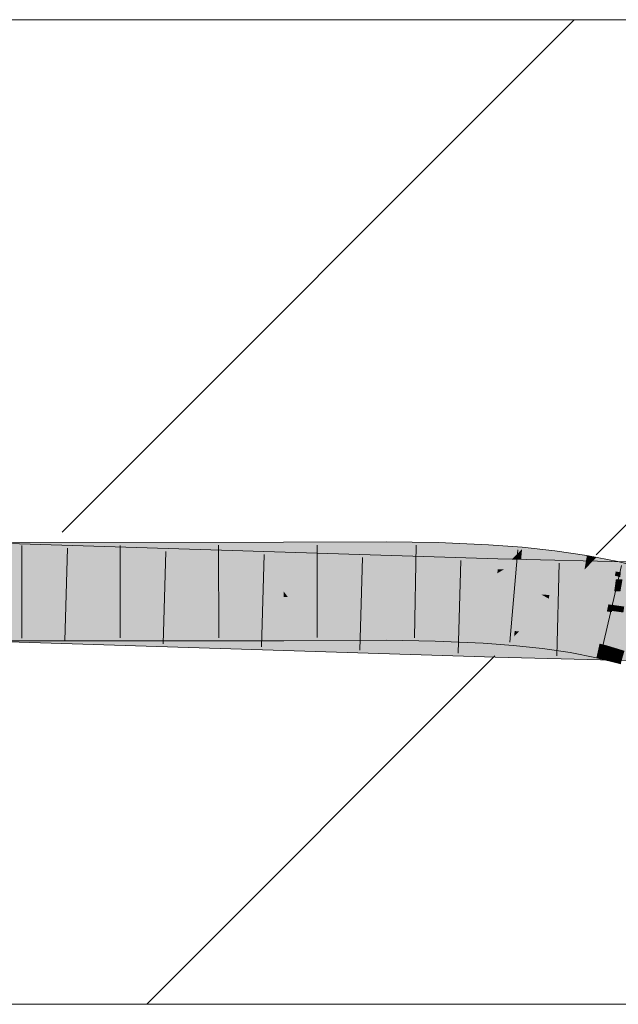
# Model space of a CAD drawing. Extents: x -620 to 300, y 62 to 1162.
# Tile 211 of 256: x 221.73 to 223.25, y 829.73 to 832.23. Entities that reach past the tile are written whole.
import ezdxf
from ezdxf.lldxf.tags import DXFTag

# ---------------------------------------------------------------- set-up
doc = ezdxf.new("R2010")
doc.units = 0
doc.layers.get('0').update_dxf_attribs({"lineweight": 13})
doc.layers.add('E_Detail_Linie_Text_Bem', color=7, linetype='Continuous', lineweight=13)
for name, color, linetype, lineweight, true_color in [('E_Detail_Wandschraffur', 7, 'Continuous', 5, 0xc0c0c0), ('E_Leerrohr 25-A06G955E8I', 7, 'Continuous', 9, 0xff8000), ('E_Leerrohr 25-Shading', 7, 'Continuous', 9, 0xff8000)]:
    doc.layers.add(name, color=color, linetype=linetype, lineweight=lineweight, true_color=true_color)
tags = doc.linetypes.add('fein_strichliert', pattern=[4, 1, -2, 1]).pattern_tags.tags
tags[8:9] = [DXFTag(74, 4), DXFTag(75, 0), DXFTag(340, '0'), DXFTag(46, 0.0), DXFTag(50, 0.0), DXFTag(44, 0.0), DXFTag(45, 0.0)]
tags[6:7] = [DXFTag(74, 4), DXFTag(75, 0), DXFTag(340, '0'), DXFTag(46, 0.0), DXFTag(50, 0.0), DXFTag(44, 0.0), DXFTag(45, 0.0)]
tags[4:5] = [DXFTag(74, 4), DXFTag(75, 0), DXFTag(340, '0'), DXFTag(46, 0.0), DXFTag(50, 0.0), DXFTag(44, 0.0), DXFTag(45, 0.0)]

# ---------------------------------------------------------------- blocks, each defined once
blk = doc.blocks.new('Shading-A06G94UZ8I', base_point=(176.1374, 828.7108))
at = {"layer": 'E_Leerrohr 25-Shading', "color": 43, "true_color": 0xd7ab7f}
for points in [[(222.6624, 830.8931), (222.6625, 830.9009), (222.4017, 830.891), (222.4016, 830.8997)], [(222.7939, 830.8917), (222.7941, 830.8988), (222.6624, 830.8931), (222.6625, 830.9009)], [(221.629, 830.8709), (222.6552, 830.8583), (221.6293, 830.8874), (222.9459, 830.8572)], [(221.6293, 830.8874), (222.9459, 830.8572), (221.6295, 830.8989), (222.9459, 830.8576)], [(221.7132, 830.8712), (222.4017, 830.8739), (221.7133, 830.876), (222.4017, 830.891)], [(221.7133, 830.876), (222.4017, 830.891), (221.7135, 830.8878)], [(221.7135, 830.8878), (222.4017, 830.891), (221.7137, 830.899), (222.4016, 830.8997)], [(222.6624, 830.8754), (222.6624, 830.8931), (222.4017, 830.8739), (222.4017, 830.891)], [(222.6624, 830.8713), (222.6624, 830.8754), (222.4017, 830.8691), (222.4017, 830.8739)], [(222.7934, 830.8748), (222.7939, 830.8917), (222.6624, 830.8754), (222.6624, 830.8931)], [(222.7932, 830.8691), (222.7934, 830.8748), (222.6624, 830.8713), (222.6624, 830.8754)], [(222.9214, 830.8725), (222.9222, 830.8875), (222.7934, 830.8748), (222.7939, 830.8917)], [(222.9222, 830.8875), (222.9225, 830.8932), (222.7939, 830.8917), (222.7941, 830.8988)], [(222.9953, 830.87), (223.0075, 830.8824), (222.9214, 830.8725), (222.9222, 830.8875)], [(223.0075, 830.8824), (223.0079, 830.8868), (222.9222, 830.8875), (222.9225, 830.8932)], [(223.0063, 830.8696), (223.0075, 830.8824), (222.9953, 830.87)], [(223.0906, 830.8751), (223.0075, 830.8824), (223.0894, 830.8654), (223.0063, 830.8696)], [(223.0906, 830.8751), (223.0909, 830.8779), (223.0075, 830.8824), (223.0079, 830.8868)], [(223.172, 830.8652), (223.0906, 830.8751), (223.1711, 830.8597), (223.0894, 830.8654)], [(223.172, 830.8652), (223.1721, 830.866), (223.0906, 830.8751), (223.0909, 830.8779)], [(221.5187, 830.8677), (221.5186, 830.8658), (222.9452, 830.8309), (222.9449, 830.821)], [(221.5188, 830.8698), (221.5187, 830.8677), (221.7437, 830.8619)], [(221.7437, 830.8619), (222.6552, 830.8583), (221.5188, 830.8698), (221.5188, 830.8723)], [(221.6209, 830.8658), (222.4017, 830.8691), (221.621, 830.8708), (222.4017, 830.8739)], [(222.4017, 830.8663), (221.6209, 830.8648), (222.4017, 830.8631), (221.6209, 830.8623)], [(222.4017, 830.8691), (221.7132, 830.8662), (222.4017, 830.8663), (221.7131, 830.865)], [(222.9452, 830.8309), (222.9459, 830.8548), (221.7437, 830.8619), (222.6552, 830.8583)], [(222.4017, 830.8691), (222.4017, 830.8663), (222.6624, 830.8713), (222.6624, 830.8676)], [(222.4017, 830.8663), (222.4017, 830.8631), (222.6624, 830.8676), (222.6624, 830.8643)], [(222.9459, 830.8548), (222.9459, 830.8572), (222.6552, 830.8583)], [(222.6624, 830.8713), (222.6624, 830.8676), (222.7932, 830.8691), (222.7932, 830.8659)], [(222.6624, 830.8676), (222.6624, 830.8643), (222.7932, 830.8659), (222.793, 830.8622)], [(222.7932, 830.8659), (222.793, 830.8622), (222.9207, 830.8613), (222.9205, 830.8566)], [(222.9208, 830.8628), (222.9214, 830.8725), (222.7932, 830.8691), (222.7934, 830.8748)], [(222.7932, 830.8691), (222.7932, 830.8659), (222.9208, 830.8628), (222.9207, 830.8613)], [(222.9207, 830.8613), (222.9205, 830.8566), (223.0051, 830.856), (223.0046, 830.8503)], [(222.9208, 830.8628), (222.9207, 830.8613), (222.9828, 830.8574)], [(222.9828, 830.8574), (222.9953, 830.87), (222.9208, 830.8628), (222.9214, 830.8725)], [(222.9459, 830.8548), (222.9452, 830.8309), (223.0009, 830.8543), (222.961, 830.8306)], [(223.0042, 830.8563), (222.9459, 830.8576), (222.9459, 830.8572)], [(223.0042, 830.8563), (222.9459, 830.8572), (223.0009, 830.8543), (222.9459, 830.8548)], [(222.961, 830.8306), (223.1307, 830.8532), (223.0009, 830.8543)], [(223.2519, 830.8503), (223.1307, 830.8532), (223.249, 830.8293), (222.961, 830.8306)], [(223.0051, 830.856), (223.0063, 830.8696), (222.9828, 830.8574), (222.9953, 830.87)], [(223.1307, 830.8532), (223.0042, 830.8563), (223.0009, 830.8543)], [(223.0051, 830.856), (223.0046, 830.8503), (223.0872, 830.8485), (223.0863, 830.8416)], [(223.0063, 830.8696), (223.0051, 830.856), (223.0894, 830.8654), (223.0872, 830.8485)], [(223.0894, 830.8654), (223.0872, 830.8485), (223.1711, 830.8597), (223.1674, 830.8386)], [(223.1711, 830.8597), (223.1674, 830.8386), (223.1926, 830.8577), (223.1734, 830.8376)], [(223.196, 830.8613), (223.172, 830.8652), (223.1926, 830.8577), (223.1711, 830.8597)], [(223.196, 830.8613), (223.1721, 830.866), (223.172, 830.8652)], [(223.2511, 830.8505), (223.2336, 830.8539), (223.1734, 830.8376), (223.1926, 830.8577)], [(223.2511, 830.8505), (223.1734, 830.8376), (223.2456, 830.8256)], [(223.2336, 830.8539), (223.196, 830.8613), (223.1926, 830.8577)], [(223.2456, 830.8256), (223.2785, 830.8185), (223.2511, 830.8505), (223.282, 830.8426)], [(223.3846, 830.8471), (223.2519, 830.8503), (223.3787, 830.8287), (223.249, 830.8293)], [(222.9452, 830.8309), (222.9449, 830.821), (222.961, 830.8306)], [(223.3673, 830.8164), (223.4565, 830.8209), (222.9449, 830.821), (222.961, 830.8306)], [(223.249, 830.8293), (222.961, 830.8306), (223.2485, 830.825)], [(223.0872, 830.8485), (223.0863, 830.8416), (223.1674, 830.8386), (223.166, 830.8298)], [(223.1674, 830.8386), (223.166, 830.8298), (223.1734, 830.8376)], [(223.1734, 830.8376), (223.166, 830.8298), (223.2456, 830.8256), (223.2431, 830.8148)], [(223.2584, 830.8229), (223.2456, 830.8256), (223.2568, 830.8113), (223.2431, 830.8148)], [(223.3767, 830.8225), (223.3787, 830.8287), (223.2485, 830.825), (223.249, 830.8293)], [(223.3673, 830.8164), (222.9449, 830.821), (223.2469, 830.8138)], [(223.2928, 830.8127), (223.3673, 830.8164), (223.2469, 830.8138)], [(221.5124, 830.6743), (222.9395, 830.6243), (221.5127, 830.6846), (222.9398, 830.6381)], [(221.5127, 830.6846), (222.9398, 830.6381), (221.5128, 830.6885), (222.94, 830.6439)], [(221.6262, 830.685), (222.94, 830.6439), (221.6262, 830.6855), (222.94, 830.6443)], [(221.71, 830.6706), (222.402, 830.6734), (221.7102, 830.6815), (222.4019, 830.6859)], [(221.7103, 830.6856), (221.7102, 830.6815), (222.4019, 830.6863), (222.4019, 830.6859)], [(222.402, 830.6734), (222.4679, 830.674), (222.4019, 830.6863), (222.468, 830.6866)], [(222.4677, 830.65), (222.6619, 830.6509), (222.4679, 830.674), (222.662, 830.6756)], [(222.4679, 830.674), (222.662, 830.6756), (222.468, 830.6866), (222.662, 830.6875)], [(222.6619, 830.6509), (222.7867, 830.6489), (222.662, 830.6756), (222.7874, 830.6735)], [(222.662, 830.6756), (222.7874, 830.6735), (222.662, 830.6875), (222.7878, 830.6849)], [(222.7878, 830.6849), (222.7878, 830.6855), (222.662, 830.6875)], [(222.7874, 830.6735), (222.9099, 830.6674), (222.7878, 830.6849), (222.9105, 830.6784)], [(222.7878, 830.6849), (222.9105, 830.6784), (222.7878, 830.6855), (222.9106, 830.6794)], [(222.9106, 830.6794), (222.9106, 830.6802), (222.7878, 830.6855)], [(222.9099, 830.6674), (222.9873, 830.6606), (222.9105, 830.6784), (222.9883, 830.6713)], [(222.9105, 830.6784), (222.9883, 830.6713), (222.9106, 830.6794), (222.9884, 830.6727)], [(222.9884, 830.6727), (222.9886, 830.6743), (222.9106, 830.6794), (222.9106, 830.6802)], [(221.5117, 830.6525), (222.939, 830.6077), (221.5124, 830.6743), (222.9395, 830.6243)], [(221.7097, 830.649), (222.402, 830.6497), (221.71, 830.6706), (222.402, 830.6734)], [(222.402, 830.6734), (222.402, 830.6497), (222.4679, 830.674), (222.4677, 830.65)], [(222.7867, 830.6489), (222.9086, 830.6436), (222.7874, 830.6735), (222.9099, 830.6674)], [(222.9086, 830.6436), (222.9852, 830.6378), (222.9099, 830.6674), (222.9873, 830.6606)], [(222.9852, 830.6378), (223.0595, 830.6299), (222.9873, 830.6606), (223.0622, 830.6511)], [(222.9873, 830.6606), (222.9996, 830.6731), (222.9886, 830.6743)], [(222.9967, 830.6702), (222.9873, 830.6606), (223.0635, 830.6614), (223.0622, 830.6511)], [(222.9996, 830.6731), (222.9967, 830.6702), (223.0639, 830.6651), (223.0635, 830.6614)], [(223.0639, 830.6651), (223.0641, 830.6662), (222.9996, 830.6731)], [(223.0595, 830.6299), (223.13, 830.6195), (223.0622, 830.6511), (223.1333, 830.6387)], [(223.0635, 830.6614), (223.0622, 830.6511), (223.135, 830.6486), (223.1333, 830.6387)], [(223.0639, 830.6651), (223.0635, 830.6614), (223.1357, 830.6527), (223.135, 830.6486)], [(223.0639, 830.6651), (223.1357, 830.6527), (223.0641, 830.6662), (223.1361, 830.655)], [(223.1361, 830.655), (223.1362, 830.6556), (223.0641, 830.6662)], [(223.1357, 830.6527), (223.135, 830.6486), (223.2032, 830.6371), (223.2022, 830.6326)], [(223.1357, 830.6527), (223.2032, 830.6371), (223.1361, 830.655), (223.204, 830.6405)], [(223.1361, 830.655), (223.204, 830.6405), (223.1362, 830.6556), (223.2042, 830.6416)], [(223.2042, 830.6416), (223.2044, 830.6423), (223.1362, 830.6556)], [(223.1924, 830.6321), (222.9398, 830.6381), (223.192, 830.6177), (222.9395, 830.6243)], [(223.1926, 830.6382), (222.94, 830.6443), (223.1924, 830.6321), (222.9398, 830.6381)], [(223.13, 830.6195), (223.1964, 830.6066), (223.1333, 830.6387), (223.2001, 830.6231)], [(223.135, 830.6486), (223.1333, 830.6387), (223.2022, 830.6326), (223.2001, 830.6231)], [(223.6362, 830.606), (223.6416, 830.6214), (223.192, 830.6177), (223.1924, 830.6321)], [(223.6086, 830.6222), (223.6233, 830.6279), (223.1924, 830.6321), (223.1926, 830.6382)], [(223.2032, 830.6371), (223.2001, 830.6231), (223.2232, 830.631), (223.2212, 830.6166)], [(223.204, 830.6405), (223.2032, 830.6371), (223.2155, 830.6372)], [(223.2232, 830.631), (223.2237, 830.6348), (223.2032, 830.6371), (223.2155, 830.6372)], [(223.2044, 830.6423), (223.204, 830.6405), (223.2241, 830.6373), (223.2155, 830.6372)], [(223.2237, 830.6348), (223.2241, 830.6373), (223.2155, 830.6372)], [(223.2232, 830.631), (223.2212, 830.6166), (223.251, 830.6226), (223.249, 830.6081)], [(223.2519, 830.6288), (223.2241, 830.6373), (223.251, 830.6226), (223.2232, 830.631)], [(223.2241, 830.6373), (223.2676, 830.6241), (223.2521, 830.6301), (223.268, 830.6253)], [(223.2676, 830.6241), (223.2519, 830.6288), (223.2659, 830.618), (223.251, 830.6226)], [(223.192, 830.6177), (222.9395, 830.6243), (223.1916, 830.6017), (222.939, 830.6077)], [(223.1916, 830.6017), (223.7097, 830.5892), (223.192, 830.6177), (223.6763, 830.605)], [(223.2001, 830.6231), (223.1964, 830.6066), (223.2212, 830.6166), (223.219, 830.6008)], [(223.2212, 830.6166), (223.219, 830.6008), (223.249, 830.6081), (223.247, 830.5936)], [(223.247, 830.5936), (223.258, 830.5908), (223.249, 830.6081), (223.2618, 830.6041)], [(223.249, 830.6081), (223.2618, 830.6041), (223.251, 830.6226), (223.2659, 830.618)]]:
    blk.add_solid(points, dxfattribs=at)
at = {"layer": 'E_Leerrohr 25-Shading', "color": 31, "true_color": 0xfabd7f}
for points in [[(222.9448, 830.8167), (222.9449, 830.821), (221.5186, 830.8658)], [(221.6209, 830.8623), (222.4017, 830.8302), (221.6289, 830.8623), (222.4017, 830.8329)], [(221.6281, 830.8109), (222.9438, 830.7811), (221.6289, 830.862), (222.9448, 830.8167)], [(222.4017, 830.8329), (222.4017, 830.8631), (221.6289, 830.8623)], [(221.7123, 830.8103), (222.4018, 830.8058), (221.713, 830.8585), (222.4017, 830.8302)], [(222.6623, 830.8228), (222.6624, 830.8643), (222.4017, 830.8329), (222.4017, 830.8631)], [(222.7917, 830.8183), (222.793, 830.8622), (222.6623, 830.8228), (222.6624, 830.8643)], [(222.9181, 830.8146), (222.9205, 830.8566), (222.7917, 830.8183), (222.793, 830.8622)], [(223.0012, 830.8128), (223.0046, 830.8503), (222.9181, 830.8146), (222.9205, 830.8566)], [(223.0825, 830.8115), (223.0863, 830.8416), (223.0012, 830.8128), (223.0046, 830.8503)], [(222.4017, 830.8302), (222.6623, 830.8193), (222.4017, 830.8329), (222.6623, 830.8228)], [(222.4018, 830.8058), (222.6622, 830.8047), (222.4017, 830.8302), (222.6623, 830.8193)], [(223.163, 830.8128), (223.166, 830.8298), (223.0827, 830.8127), (223.0863, 830.8416)], [(223.2423, 830.811), (223.2431, 830.8148), (223.1627, 830.8109), (223.166, 830.8298)], [(221.5169, 830.8134), (221.5161, 830.7883), (222.9438, 830.7811), (222.9429, 830.7478)], [(222.4018, 830.8058), (221.7123, 830.8103), (222.4018, 830.7757), (221.7119, 830.7841)], [(222.4018, 830.7747), (222.6622, 830.7759), (222.4018, 830.8058), (222.6622, 830.8047)], [(222.6622, 830.8047), (222.7913, 830.8027), (222.6623, 830.8193), (222.7916, 830.8144)], [(222.6622, 830.8047), (222.6622, 830.7759), (222.7913, 830.8027), (222.7905, 830.7752)], [(222.6623, 830.8193), (222.7916, 830.8144), (222.6623, 830.8228), (222.7917, 830.8183)], [(222.7913, 830.8027), (222.7905, 830.7752), (222.9173, 830.7991), (222.9158, 830.7728)], [(222.7913, 830.8027), (222.9173, 830.7991), (222.7916, 830.8144), (222.9179, 830.8104)], [(222.7916, 830.8144), (222.9179, 830.8104), (222.7917, 830.8183), (222.9181, 830.8146)], [(222.9173, 830.7991), (222.9996, 830.7955), (222.9179, 830.8104), (223.0007, 830.8082)], [(222.9179, 830.8104), (223.0007, 830.8082), (222.9181, 830.8146), (223.0012, 830.8128)], [(223.2458, 830.8058), (222.9448, 830.8167), (223.2417, 830.7755), (222.9438, 830.7811)], [(223.2458, 830.8058), (223.2466, 830.8111), (222.9448, 830.8167), (222.9449, 830.821)], [(223.2466, 830.8111), (223.2469, 830.8138), (222.9449, 830.821)], [(222.9996, 830.7955), (223.0799, 830.7906), (223.0007, 830.8082), (223.0819, 830.8067)], [(223.0007, 830.8082), (223.0819, 830.8067), (223.0012, 830.8128), (223.0825, 830.8115)], [(223.0799, 830.7906), (223.1582, 830.7844), (223.0819, 830.8067), (223.1618, 830.8058)], [(223.0819, 830.8067), (223.1618, 830.8058), (223.0825, 830.8115), (223.1627, 830.8109)], [(223.0825, 830.8115), (223.1627, 830.8109), (223.0827, 830.8127), (223.163, 830.8128)], [(223.1582, 830.7844), (223.2345, 830.7764), (223.1618, 830.8058), (223.2411, 830.8058)], [(223.1618, 830.8058), (223.2411, 830.8058), (223.1627, 830.8109), (223.2423, 830.811)], [(223.2345, 830.7764), (223.2768, 830.8062), (223.2411, 830.8058)], [(223.2345, 830.7764), (223.309, 830.7665), (223.2768, 830.8062), (223.3175, 830.7958)], [(223.2768, 830.8062), (223.2431, 830.8148), (223.2411, 830.8058)], [(223.2574, 830.7752), (223.2626, 830.8052), (223.2417, 830.7755), (223.2458, 830.8058)], [(223.291, 830.8042), (223.2928, 830.8127), (223.2458, 830.8058), (223.2469, 830.8138)], [(222.94, 830.6443), (222.9425, 830.7327), (221.5128, 830.6891), (221.5157, 830.7775)], [(222.9429, 830.7478), (221.5161, 830.7883), (222.9425, 830.7337), (221.5158, 830.7789)], [(221.7117, 830.774), (222.4018, 830.7757), (221.7119, 830.7841)], [(222.4018, 830.7757), (221.7117, 830.774), (222.4018, 830.7747)], [(222.4018, 830.7747), (222.6622, 830.773), (222.4692, 830.775)], [(222.6622, 830.773), (222.6622, 830.7759), (222.4692, 830.775)], [(222.6622, 830.7759), (222.7904, 830.7739), (222.7905, 830.7752)], [(222.7903, 830.7703), (222.7904, 830.7739), (222.6622, 830.773), (222.6622, 830.7759)], [(222.7905, 830.7752), (222.7904, 830.7739), (222.9158, 830.7728), (222.9155, 830.7684)], [(222.9155, 830.7684), (222.9966, 830.7623), (222.9173, 830.7991), (222.9996, 830.7955)], [(223.3199, 830.774), (222.9438, 830.7811), (223.3107, 830.7387), (222.9429, 830.7478)], [(223.0556, 830.7669), (222.9996, 830.7955), (222.9973, 830.7699)], [(223.0799, 830.7906), (222.9996, 830.7955), (223.0767, 830.7658), (223.0556, 830.7669)], [(223.1582, 830.7844), (223.0799, 830.7906), (223.1541, 830.7604), (223.0767, 830.7658)], [(223.1582, 830.7844), (223.1523, 830.7501), (223.2345, 830.7764), (223.2268, 830.7419)], [(223.2719, 830.7715), (223.2345, 830.7764), (223.267, 830.7364), (223.2268, 830.7419)], [(222.9425, 830.7327), (222.9425, 830.7337), (221.6276, 830.7739), (221.7116, 830.7726)], [(221.7117, 830.7724), (221.7103, 830.6856), (222.4018, 830.761), (222.4019, 830.6863)], [(221.7117, 830.774), (222.4018, 830.7633), (222.4018, 830.7747)], [(222.4018, 830.7633), (221.7117, 830.774), (222.4018, 830.761), (221.7117, 830.7724)], [(222.6622, 830.773), (222.4018, 830.7747), (222.6622, 830.7598), (222.4104, 830.7632)], [(222.4104, 830.7632), (222.4018, 830.7747), (222.4018, 830.7633)], [(222.4018, 830.7633), (222.4018, 830.761), (222.4104, 830.7632), (222.4122, 830.7609)], [(222.4018, 830.761), (222.4019, 830.6887), (222.4122, 830.7609), (222.468, 830.6866)], [(222.6622, 830.7598), (222.4104, 830.7632), (222.6622, 830.7573), (222.4122, 830.7609)], [(222.4122, 830.7609), (222.468, 830.6866), (222.6622, 830.7573), (222.662, 830.6875)], [(222.6622, 830.7573), (222.662, 830.6875), (222.7898, 830.754), (222.7878, 830.6855)], [(222.6622, 830.773), (222.6622, 830.7598), (222.7903, 830.7703), (222.7899, 830.7567)], [(222.7899, 830.7567), (222.6622, 830.7598), (222.7898, 830.754), (222.6622, 830.7573)], [(222.7898, 830.754), (222.7878, 830.6855), (222.9145, 830.7492), (222.9106, 830.6802)], [(222.9146, 830.752), (222.7899, 830.7567), (222.9145, 830.7492), (222.7898, 830.754)], [(222.7903, 830.7703), (222.7899, 830.7567), (222.9154, 830.7661), (222.9146, 830.752)], [(222.9154, 830.7661), (222.9155, 830.7684), (222.7903, 830.7703), (222.7904, 830.7739)], [(222.9952, 830.7477), (222.9146, 830.752), (222.995, 830.7448), (222.9145, 830.7492)], [(222.9154, 830.7661), (222.9146, 830.752), (222.9965, 830.762), (222.9952, 830.7477)], [(222.9965, 830.762), (222.9966, 830.7623), (222.9154, 830.7661), (222.9155, 830.7684)], [(223.0737, 830.7422), (223.0752, 830.7539), (222.9952, 830.7477), (222.9966, 830.7623)], [(222.9966, 830.7623), (223.0756, 830.7567), (222.9969, 830.7664), (223.0648, 830.7622)], [(223.0756, 830.7567), (222.9966, 830.7623), (223.0053, 830.7614)], [(223.0648, 830.7622), (223.0556, 830.7669), (222.9969, 830.7664), (222.9973, 830.7699)], [(223.0053, 830.7614), (223.0752, 830.7539), (223.0756, 830.7567)], [(223.0556, 830.7669), (223.0756, 830.7567), (223.0767, 830.7658)], [(223.1498, 830.7355), (223.1511, 830.7427), (223.0737, 830.7422), (223.0752, 830.7539)], [(223.1523, 830.7501), (223.0756, 830.7567), (223.1513, 830.7442), (223.0752, 830.7539)], [(223.0752, 830.7539), (223.1511, 830.7427), (223.1513, 830.7442)], [(223.0767, 830.7658), (223.0756, 830.7567), (223.1541, 830.7604), (223.1523, 830.7501)], [(223.1523, 830.7501), (223.1511, 830.7427), (223.2268, 830.7419), (223.2238, 830.7285)], [(222.9145, 830.7492), (222.9106, 830.6802), (222.995, 830.7448), (222.9886, 830.6743)], [(223.3866, 830.722), (222.9425, 830.7327), (223.6233, 830.6279), (222.94, 830.6443)], [(223.2773, 830.7396), (222.9429, 830.7478), (223.2742, 830.7247), (222.9425, 830.7327)], [(222.995, 830.7448), (222.9886, 830.6743), (223.0734, 830.7393), (223.0641, 830.6662)], [(222.9952, 830.7477), (222.995, 830.7448), (223.0737, 830.7422), (223.0734, 830.7393)], [(223.1493, 830.7325), (223.0734, 830.7393), (223.137, 830.6603), (223.0658, 830.6801)], [(223.0737, 830.7422), (223.0734, 830.7393), (223.1498, 830.7355), (223.1493, 830.7325)], [(223.2228, 830.7241), (223.1493, 830.7325), (223.2044, 830.6423), (223.137, 830.6603)], [(223.1498, 830.7355), (223.1493, 830.7325), (223.2234, 830.7271), (223.2228, 830.7241)], [(223.2234, 830.7271), (223.2238, 830.7285), (223.1498, 830.7355), (223.1511, 830.7427)], [(223.2364, 830.7253), (223.2234, 830.7271), (223.2359, 830.7222), (223.2228, 830.7241)], [(223.2238, 830.7285), (223.2234, 830.7271), (223.2364, 830.7253)], [(223.2364, 830.7253), (223.2384, 830.7404), (223.2238, 830.7285), (223.2268, 830.7419)], [(223.2364, 830.7253), (223.2241, 830.6373), (223.2645, 830.7181), (223.2521, 830.6301)], [(223.2384, 830.7404), (223.2364, 830.7253), (223.267, 830.7364), (223.2659, 830.7285)], [(223.2659, 830.7285), (223.2364, 830.7253), (223.2649, 830.7213)], [(223.2946, 830.717), (223.2364, 830.7253), (223.2937, 830.7139), (223.2645, 830.7181)], [(223.2228, 830.7241), (223.2044, 830.6423), (223.2359, 830.7222), (223.2241, 830.6373)], [(222.4019, 830.6863), (222.468, 830.6866), (222.4019, 830.6887)], [(223.0658, 830.6801), (223.0641, 830.6662), (223.137, 830.6603), (223.1362, 830.6556)], [(223.137, 830.6603), (223.1362, 830.6556), (223.2044, 830.6423)]]:
    blk.add_solid(points, dxfattribs=at)
blk = doc.blocks.new('Referenz-A06G955K8I')
at = {"layer": 'E_Detail_Linie_Text_Bem', "linetype": 'Continuous', "ltscale": 0.13}
for p, q in [((194.2728, 832.2265), (254.2509, 832.2265)), ((254.2509, 829.7265), (206.2728, 829.7265))]:
    blk.add_line(p, q, dxfattribs=at)
at = {"layer": 'E_Detail_Wandschraffur', "linetype": 'fein_strichliert', "ltscale": 0.13}
blk.add_line((221.8385, 830.9253), (223.1397, 832.2265), dxfattribs=at)
at = {"layer": 'E_Detail_Wandschraffur', "linetype": 'ByBlock', "ltscale": 0.13}
for p, q in [((223.1955, 830.8681), (224.554, 832.2265)), ((222.054, 829.7265), (222.9384, 830.6109))]:
    blk.add_line(p, q, dxfattribs=at)
at = {"layer": 'E_Leerrohr 25-A06G955E8I', "linetype": 'Continuous', "ltscale": 0.13}
for p, q in [((222.9459, 830.8576), (221.5198, 830.9024)), ((222.6625, 830.9009), (222.4016, 830.8997)), ((222.7941, 830.8988), (222.6625, 830.9009)), ((222.4016, 830.8997), (220.4904, 830.8978)), ((221.7367, 830.8915), (221.7364, 830.6565)), ((221.8528, 830.8844), (221.8454, 830.6495)), ((221.9866, 830.8918), (221.9865, 830.6568)), ((222.1026, 830.8766), (222.0954, 830.6417)), ((222.2365, 830.892), (222.2366, 830.657)), ((222.4865, 830.8926), (222.4866, 830.6576)), ((222.7387, 830.8922), (222.7344, 830.6572)), ((222.9225, 830.8932), (222.7941, 830.8988)), ((223.0079, 830.8868), (222.9225, 830.8932)), ((222.9963, 830.8802), (222.9761, 830.646)), ((223.0909, 830.8779), (223.0079, 830.8868)), ((223.1721, 830.8659), (223.0909, 830.8779)), ((222.3523, 830.8688), (222.3453, 830.6339)), ((222.6021, 830.8609), (222.5953, 830.626)), ((222.8519, 830.8531), (222.8453, 830.6182)), ((224.3348, 830.8242), (222.9459, 830.8576)), ((223.2511, 830.8505), (223.1721, 830.8659)), ((223.3277, 830.8309), (223.2511, 830.8505)), ((223.1016, 830.8464), (223.0954, 830.6115)), ((223.2599, 830.8405), (223.2065, 830.6117)), ((222.939, 830.6077), (221.5117, 830.6525)), ((222.6619, 830.6509), (222.402, 830.6497)), ((222.7867, 830.6489), (222.6619, 830.6509)), ((222.402, 830.6497), (220.4889, 830.6478)), ((222.9086, 830.6436), (222.7867, 830.6489)), ((222.9852, 830.6378), (222.9086, 830.6436)), ((223.0595, 830.6299), (222.9852, 830.6378)), ((223.13, 830.6195), (223.0595, 830.6299)), ((224.3305, 830.5743), (222.939, 830.6077)), ((223.1964, 830.6065), (223.13, 830.6195)), ((223.258, 830.5908), (223.1964, 830.6065))]:
    blk.add_line(p, q, dxfattribs=at)

msp = doc.modelspace()

# ---------------------------------------------------------------- block references
at = {"color": 8, "lineweight": 25, "ltscale": 0.25, "true_color": 0x808080}
msp.add_blockref('Referenz-A06G955K8I', (0, 0), dxfattribs=at)
msp.add_blockref('Shading-A06G94UZ8I', (176.1374, 828.7108))

doc.saveas('drawing.dxf')
